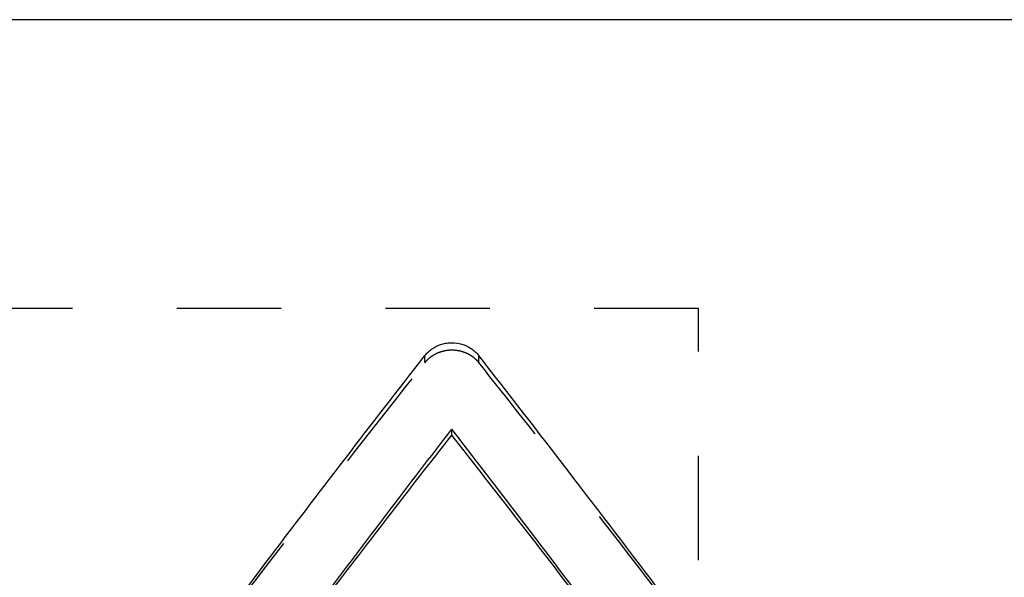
# Model space of a CAD drawing. Header units: millimetres. Extents: x 245 to 346, y 226 to 275.
# Tile 4 of 5: x 274 to 303, y 259 to 275. Entities that reach past the tile are written whole.
import ezdxf

# ---------------------------------------------------------------- set-up
doc = ezdxf.new("R2010")
doc.units = ezdxf.units.MM
doc.header["$LTSCALE"] = 30.734
doc.linetypes.add('HIDDEN', pattern=[0.2, 0.1, -0.1])
doc.layers.get('0').update_dxf_attribs({"linetype": 'CONTINUOUS'})
doc.layers.add('DEFAULT_2', color=8, linetype='HIDDEN')

msp = doc.modelspace()

# ---------------------------------------------------------------- linework, layer by layer
at = {"color": 7, "linetype": 'CONTINUOUS'}
for p, q in [((332.235, 275.167), (250.335, 275.167)), ((287.072, 262.938), (287.072, 263.113))]:
    msp.add_line(p, q, dxfattribs=at)
for points, start_tangent, end_tangent in [([(286.278, 265.276), (286.384, 265.392), (286.505, 265.487), (286.637, 265.561), (286.778, 265.614), (286.922, 265.645), (287.069, 265.656), (287.363, 265.614), (287.504, 265.561), (287.637, 265.487), (287.757, 265.392), (287.864, 265.277)], (1.11847, 1.431753), (1.120491, -1.430173)), ([(276.542, 252.431), (281.593, 259.182), (286.278, 265.276)], (9.580022, 12.962426), (9.92269, 12.702029)), ([(293.298, 258.213), (290.493, 261.888), (287.864, 265.277)], (-5.379939, 7.105383), (-5.49649, 7.015612)), ([(279.313, 252.833), (283.287, 258.15), (287.072, 263.113)], (7.662284, 10.352904), (7.868673, 10.19692)), ([(291.713, 257.033), (290.519, 258.612), (287.072, 263.113)], (-4.60344, 6.107762), (-4.681027, 6.048504)), ([(279.336, 252.833), (283.287, 258.046), (287.072, 262.938)], (7.640852, 10.177435), (7.843961, 10.021729)), ([(291.713, 256.944), (290.519, 258.5), (287.072, 262.938)], (-4.603823, 6.022238), (-4.680595, 5.962764))]:
    msp.add_spline(points, degree=3, dxfattribs=dict(at, start_tangent=start_tangent, end_tangent=end_tangent))
at = {"layer": 'DEFAULT_2', "color": 8, "linetype": 'HIDDEN'}
for p, q in [((294.335, 266.667), (250.335, 266.667)), ((294.335, 234.667), (294.335, 266.667)), ((286.278, 265.071), (286.278, 265.276)), ((287.864, 265.072), (287.864, 265.277))]:
    msp.add_line(p, q, dxfattribs=at)
for points, start_tangent, end_tangent in [([(286.278, 265.071), (286.384, 265.185), (286.505, 265.278), (286.637, 265.351), (286.778, 265.403), (286.922, 265.435), (287.069, 265.445), (287.363, 265.404), (287.504, 265.351), (287.637, 265.278), (287.757, 265.185), (287.864, 265.072)], (1.124746, 1.419508), (1.126756, -1.417913)), ([(276.542, 252.406), (281.593, 259.062), (286.278, 265.071)], (9.581607, 12.78197), (9.920697, 12.520612)), ([(293.298, 258.107), (290.493, 261.73), (287.864, 265.072)], (-5.380503, 7.006042), (-5.495817, 6.915955))]:
    msp.add_spline(points, degree=3, dxfattribs=dict(at, start_tangent=start_tangent, end_tangent=end_tangent))

doc.saveas('drawing.dxf')
